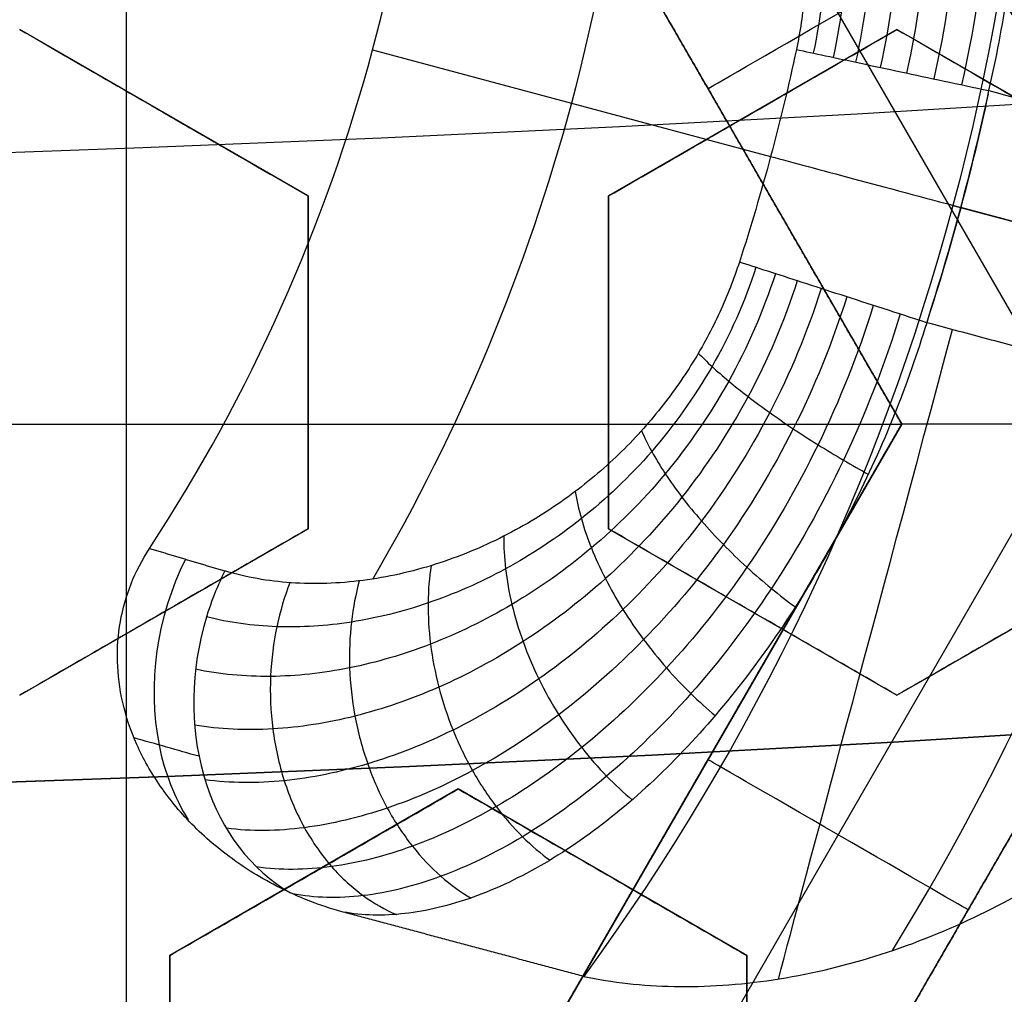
# Model space of a CAD drawing. Header units: centimetres. Extents: x -14.2 to 14.2, y -23.9 to 0.
# Tile 45 of 256: x 0.1095 to 0.1914, y -23.1658 to -23.0847. Entities that reach past the tile are written whole.
import ezdxf

# ---------------------------------------------------------------- set-up
doc = ezdxf.new("R2010")
doc.units = ezdxf.units.CM
doc.layers.add('Default', color=7, linetype='Continuous', true_color=0x000000)

# ---------------------------------------------------------------- blocks, each defined once
blk = doc.blocks.new('Block 10')
at = {"layer": 'Default', "extrusion": (0, -1, 0)}
for centre, radius in [((0, 20, 11.74393517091), 3.15), ((0, 20, 12.75), 3.15), ((0, 20, 12.8), 3.149999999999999), ((0, 20, 12.85), 3.15)]:
    blk.add_arc(centre, radius, 0, 180, dxfattribs=at)
at = {"layer": 'Default', "extrusion": (0, 1, 0)}
for centre, radius in [((0, 20, -11.821967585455), 3.149999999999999), ((0, 20, -11.9), 3.15), ((0, 20, -16.30510174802), 3.097618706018), ((3.552713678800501e-16, 20, -16.41899023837), 3.15), ((0, 20, -16.534495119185), 3.149999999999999), ((0, 20, -16.65), 3.15)]:
    blk.add_arc(centre, radius, 0, 180, dxfattribs=at)

msp = doc.modelspace()

# ---------------------------------------------------------------- linework, layer by layer
at = {"layer": 'Default'}
for p, q in [((0.1578660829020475, -23.05000152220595, -4.3525), (0.197332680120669, -23.11835967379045, -4.3525)), ((0.118400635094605, -23.17421727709, -4.2725), (0.118400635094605, -23.0625, -4.2725)), ((0.1506506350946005, -23.0625, -4.306251), (0.1829007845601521, -23.11835889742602, -4.306251)), ((0.1334999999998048, -23.09936344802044, -3.0025634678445), (0.1095000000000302, -23.08550704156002, -3.0025634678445)), ((0.182499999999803, -23.08550704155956, -3.0197581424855), (0.1585000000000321, -23.09936344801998, -3.0197581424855)), ((0.2064999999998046, -23.09936344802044, -3.0281857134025), (0.1825000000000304, -23.08550704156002, -3.0281857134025)), ((0.1388643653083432, -23.08720859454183, -3.145000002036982), (0.171986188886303, -23.09608356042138, -3.096028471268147)), ((0.1667757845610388, -23.09042957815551, -4.340002), (0.1667757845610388, -23.09042957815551, -4.2725)), ((0.1214999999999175, -23.09243524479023, -3.029158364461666), (0.1214999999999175, -23.09243524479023, -2.975949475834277)), ((0.1704999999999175, -23.09243524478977, -3.046266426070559), (0.1704999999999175, -23.09243524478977, -2.993057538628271)), ((0.1335, -23.12707626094, -3.009668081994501), (0.1335, -23.09936344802, -3.009668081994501)), ((0.1585, -23.09936344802, -3.017997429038), (0.1585, -23.12707626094, -3.017997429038)), ((0.1871606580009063, -23.10014954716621, -3.144999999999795), (0.2260506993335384, -23.1105701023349, -3.08750000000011)), ((0.2260506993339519, -23.11057010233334, -3.0875), (0.1878109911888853, -23.10032380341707, -3.0875)), ((0.1335, -23.11321985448, -3.036079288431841), (0.1335, -23.11321985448, -2.982870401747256)), ((0.1585, -23.11321985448, -3.044425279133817), (0.1585, -23.11321985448, -2.991216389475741)), ((0.05390063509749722, -23.118358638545, -4.2725), (0.1829006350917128, -23.118358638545, -4.2725)), ((0.1829006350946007, -23.11835863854, -4.306251), (0.1506506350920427, -23.17421727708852, -4.306251)), ((0.1506530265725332, -23.17421865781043, -4.340001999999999), (0.1829030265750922, -23.11836001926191, -4.340001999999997)), ((0.1578688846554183, -23.18671642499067, -4.352500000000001), (0.1973339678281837, -23.11836089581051, -4.352499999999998)), ((0.1095000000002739, -23.1409326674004, -3.009668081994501), (0.1335000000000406, -23.12707626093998, -3.009668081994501)), ((0.1585000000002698, -23.12707626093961, -3.024892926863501), (0.1825000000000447, -23.14093266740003, -3.024892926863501)), ((0.1825000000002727, -23.1409326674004, -3.032930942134), (0.2065000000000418, -23.12707626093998, -3.032930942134)), ((0.1723000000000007, -23.186717, -4.306251), (0.2045499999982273, -23.13085836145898, -4.306251)), ((0.1215000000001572, -23.13400446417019, -3.036079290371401), (0.1215000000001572, -23.13400446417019, -2.982870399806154)), ((0.1705000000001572, -23.13400446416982, -3.051496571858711), (0.1705000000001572, -23.13400446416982, -2.998287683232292)), ((0.1667756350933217, -23.14628795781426, -4.340002), (0.1667756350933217, -23.14628795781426, -4.2725)), ((0.1459999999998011, -23.14872689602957, -3.017997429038), (0.1220000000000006, -23.16258330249, -3.017997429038)), ((0.1699999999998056, -23.16258330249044, -3.024892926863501), (0.146000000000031, -23.14872689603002, -3.024892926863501)), ((0.1339999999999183, -23.15565509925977, -3.044425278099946), (0.1339999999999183, -23.15565509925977, -2.991216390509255)), ((0.1579999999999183, -23.15565509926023, -3.051496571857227), (0.1579999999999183, -23.15565509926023, -2.998287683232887)), ((0.188424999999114, -23.15878768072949, -4.340002), (0.188424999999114, -23.15878768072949, -4.2725)), ((0.122, -23.16258330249, -3.0197581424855), (0.122, -23.19029611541, -3.0197581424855)), ((0.17, -23.19029611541, -3.032930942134), (0.17, -23.16258330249, -3.032930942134))]:
    msp.add_line(p, q, dxfattribs=at)
at = {"layer": 'Default', "extrusion": (0, 0, -1)}
for centre, radius, start, end in [((0, -23.05, 3), 0.9, 90, 270), ((0, -23.05, 3.789997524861), 0.9, 90, 270), ((0, -23.05, 4.600000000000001), 0.8550000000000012, 90.00000000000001, 270), ((0, -23.05, 4.286758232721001), 0.835, 90.00000000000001, 270), ((0, -23.05, 4.295), 0.8074999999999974, 90, 270), ((0, -23.05, 4.245), 0.7574999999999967, 90, 270), ((0, -23.05, 3.05), 0.6000000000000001, 90, 270), ((3.07087133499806e-12, -23.0500000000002, 3.144999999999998), 0.1937629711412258, 173.838548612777, 216.1614513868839), ((0, -23.05, 4.3375), 0.82, 180, 0), ((0, -23.05, 4.3125), 0.795, 180, 0), ((0, -23.05, 4.2025), 0.7575000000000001, 180, 0), ((0, -23.05, 4.2725), 0.7275, 180, 0), ((0, -23.05, 3.125), 0.6775000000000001, 180, 0), ((0, -23.05, 3.135), 0.6774999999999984, 180, 0), ((4.440892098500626e-17, -23.05, 3.145), 0.6725, 180, 0), ((4.440892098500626e-17, -23.05, 3.1075), 0.6725, 180, 0), ((4.440892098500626e-17, -23.05, 4.2725), 0.6675, 180, 0), ((0, -23.05, 3.126519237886), 0.6125, 180, 0), ((0, -23.05, 3.145), 0.6075, 180, 0), ((0, -23.05, 3.1125), 0.6075, 180, 0), ((0, -23.05, 4.378480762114), 0.6075, 180, 0), ((0, -23.05, 4.3975), 0.6075, 180, 0), ((0, -23.05, 3.120895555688), 0.5500000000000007, 180, 0), ((3.358955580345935e-09, -23.04999999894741, 3.096028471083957), 0.1780532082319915, 192.0519351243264, 197.9480649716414), ((0, -23.05, 3.0875), 0.1944362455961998, 192.1347994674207, 197.9480649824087)]:
    msp.add_arc(centre, radius, start, end, dxfattribs=at)
at = {"layer": 'Default'}
for centre, radius, start, end in [((-8.96831017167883e-45, -23.05, -4.58), 0.8349999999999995, 270, 90), ((0, -23.05, -4.4333791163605), 0.8349999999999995, 270, 89.99999999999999), ((0, -23.05, -4.207003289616), 0.775, 270, 90), ((0, -23.05, -4.192827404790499), 0.775, 270, 89.99999999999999), ((0, -23.05, -3), 0.6000000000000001, 270, 90), ((0, -23.05, -3.1), 0.6000000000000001, 270, 90), ((0, -23.05, -3.11625), 0.2138939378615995, 328.367959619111, 1.632040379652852), ((0, -23.05, -3.120514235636), 0.1609080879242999, 329.6685323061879, 0.3469132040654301), ((0, -23.05, -4.3125), 0.7825000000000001, 180, 0), ((0, -23.05, -4.287500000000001), 0.7575000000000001, 180, 0), ((0, -23.05, -4.245), 0.7574999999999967, 180, 0), ((0, -23.05, -3.1), 0.7025000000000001, 180, 0), ((0, -23.05, -3.145), 0.6775000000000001, 180, 0), ((0, -23.05, -3.12625), 0.6724999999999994, 180, 0), ((0, -23.05, -4.3675), 0.6675, 180, 0), ((0, -23.05, -4.32), 0.6675000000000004, 180, 0), ((0, -23.05, -4.3975), 0.6375000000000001, 180, 0), ((0, -23.05, -3.1075), 0.6367740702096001, 180, 0), ((4.440892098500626e-17, -23.05, -3.145), 0.6231698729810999, 180, 0), ((0, -23.05, -3.12875), 0.6074999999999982, 180, 0), ((0, -23.05, -4.387990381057), 0.6074999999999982, 180, 0), ((-5.000444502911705e-14, -23.05, -3.129291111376), 0.55000000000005, 180, 0), ((0, -23.05, -3.1125), 0.55, 180, 0), ((0, -23.05, -4.178651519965), 0.775, 270, 0), ((-3.05640446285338e-10, -23.04999999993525, -3.0875), 0.1944362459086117, 345.0000000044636, 347.94806498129), ((-1.292207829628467e-09, -23.04999999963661, -3.0875), 0.1944362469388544, 342.0519350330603, 344.9999999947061)]:
    msp.add_arc(centre, radius, start, end, dxfattribs=at)
at = {"layer": 'Default', "extrusion": (5.962650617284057e-06, -1.62313959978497e-06, 0.9999999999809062)}
msp.add_arc((2.00175323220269e-05, -23.05000544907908, -3.144961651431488), 0.1437615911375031, 326.8070841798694, 3.192919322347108, dxfattribs=at)
at = {"layer": 'Default', "extrusion": (0.5000000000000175, -0.8660254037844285, 0)}
msp.add_arc((-11.38828472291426, -4.340002, 20.08028726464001), 0.0124979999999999, 179.9999999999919, 359.9999999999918, dxfattribs=at)
at = {"layer": 'Default', "extrusion": (0.2588190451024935, 0.9659258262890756, 0)}
msp.add_arc((-6.160215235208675, -3.1075, -22.2645902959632), 0.02, 35.00000001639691, 90.00000000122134, dxfattribs=at)
at = {"layer": 'Default', "extrusion": (-0.9659258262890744, 0.2588190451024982, 0)}
msp.add_arc((22.27459029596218, -3.147500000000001, -6.162175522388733), 0.05999999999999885, 21.13709714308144, 90, dxfattribs=at)
at = {"layer": 'Default', "extrusion": (0.5716122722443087, -0.1531630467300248, 0.8061020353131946)}
msp.add_arc((-22.31459029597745, -6.799603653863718, 1.087140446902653), 0.01999999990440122, 75.75339057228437, 89.99999999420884, dxfattribs=at)
at = {"layer": 'Default', "extrusion": (0.5716122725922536, -0.1531630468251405, 0.8061020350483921)}
msp.add_arc((-22.31459029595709, -6.799603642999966, 1.087140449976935), 0.01999998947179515, 89.9999999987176, 167.8056759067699, dxfattribs=at)
at = {"layer": 'Default', "extrusion": (0.5000000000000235, 0.8660254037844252, 1.776356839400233e-14)}
msp.add_arc((-11.73007667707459, -4.340001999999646, -19.96188587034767), 0.0124979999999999, 180, 0, dxfattribs=at)
at = {"layer": 'Default'}
for points, degree in [([(-4.096018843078e-09, -22.15000495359, -4.579995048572), (0.0235431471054, -22.15000495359, -4.579995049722), (0.07063544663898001, -22.15184318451, -4.579973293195), (0.1409862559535, -22.16017569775, -4.579982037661), (0.2102233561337, -22.17394612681, -4.579979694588), (0.2783909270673, -22.19316196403, -4.579980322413), (0.3447773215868, -22.21765944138, -4.579980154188), (0.4089202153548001, -22.24722175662, -4.579980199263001), (0.4707621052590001, -22.28185098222, -4.579980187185), (0.5295038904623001, -22.32110534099, -4.579980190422), (0.5850604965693, -22.36488898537, -4.579980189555), (0.6370893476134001, -22.4129891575, -4.579980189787), (0.6850100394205, -22.46482907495, -4.579980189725), (0.7288631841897, -22.52044148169, -4.579980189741), (0.7681839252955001, -22.57930260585, -4.579980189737), (0.8026905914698, -22.64090902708, -4.579980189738), (0.8323654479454, -22.70527023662, -4.579980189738), (0.8568215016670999, -22.77157842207, -4.579980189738), (0.8760232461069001, -22.83963047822, -4.579980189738), (0.8898444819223, -22.90913392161, -4.579980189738), (0.8981408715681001, -22.97924562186, -4.579980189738), (0.9009294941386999, -23.04999944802, -4.579980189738), (0.8981411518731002, -23.120750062, -4.579980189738), (0.8898450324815, -23.19086321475, -4.579980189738), (0.8760234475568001, -23.26036834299, -4.579980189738), (0.8568232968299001, -23.32841603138, -4.579980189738), (0.8323660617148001, -23.39472852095, -4.579980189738), (0.8026916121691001, -23.45908876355, -4.579980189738), (0.7681862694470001, -23.52069365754, -4.579980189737), (0.7288638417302, -23.57955763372, -4.579980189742), (0.6850126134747, -23.63516781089, -4.579980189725), (0.6370916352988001, -23.68700868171, -4.579980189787), (0.5850613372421, -23.73511020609, -4.579980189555), (0.5295085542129, -23.77889124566, -4.579980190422), (0.4707636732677, -23.81814817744, -4.579980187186), (0.4089218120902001, -23.85277733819, -4.579980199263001), (0.3447812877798, -23.88233894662, -4.579980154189), (0.2783916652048, -23.90683785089, -4.579980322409), (0.2102250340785, -23.9260534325, -4.579979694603), (0.1409877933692, -23.93982409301, -4.579982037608), (0.07063561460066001, -23.94815682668, -4.579973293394), (0.02354317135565, -23.94999504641, -4.579995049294), (4.096019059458e-09, -23.94999504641, -4.579995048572)], 3), ([(-5.339996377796e-09, -22.17000645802, -4.599993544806), (0.02306651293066, -22.17000645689, -4.599993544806), (0.06904166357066, -22.17182974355, -4.600002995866), (0.1378559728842, -22.17996648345, -4.59999919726), (0.2055461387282, -22.19343352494, -4.600000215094), (0.2722006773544, -22.21222166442, -4.599999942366), (0.3371088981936, -22.23617422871, -4.600000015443), (0.3998249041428, -22.26507881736, -4.599999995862), (0.4602915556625, -22.2989380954, -4.600000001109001), (0.517726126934, -22.33731897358, -4.599999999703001), (0.5720472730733, -22.38012900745, -4.600000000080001), (0.6229187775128, -22.42715937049, -4.599999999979), (0.6697729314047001, -22.47784557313, -4.600000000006), (0.7126508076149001, -22.53222120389, -4.599999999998), (0.7510967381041, -22.58977287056, -4.600000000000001), (0.7848356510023, -22.65000854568, -4.600000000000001), (0.8138506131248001, -22.71293852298, -4.600000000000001), (0.8377625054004, -22.77777137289, -4.600000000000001), (0.8565371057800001, -22.84430942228, -4.600000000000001), (0.8700509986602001, -22.91226725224, -4.600000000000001), (0.8781627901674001, -22.98081882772, -4.600000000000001), (0.8808894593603, -23.04999872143, -4.600000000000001), (0.8781631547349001, -23.11917592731, -4.600000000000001), (0.8700516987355, -23.18772887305, -4.600000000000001), (0.8565375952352, -23.25568824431, -4.600000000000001), (0.8377644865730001, -23.32222251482, -4.600000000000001), (0.8138516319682, -23.38705922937, -4.600000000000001), (0.7848371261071, -23.44998837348, -4.600000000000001), (0.7510995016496, -23.51022269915, -4.600000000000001), (0.7126521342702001, -23.56777698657, -4.599999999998), (0.6697761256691, -23.62215059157, -4.600000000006), (0.6229218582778, -23.67283766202, -4.599999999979), (0.5720491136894, -23.71986933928, -4.600000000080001), (0.5177314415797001, -23.76267714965, -4.599999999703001), (0.4602938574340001, -23.80106061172, -4.600000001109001), (0.3998271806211, -23.83491993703, -4.599999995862), (0.3371134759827, -23.86382390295, -4.600000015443), (0.2722021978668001, -23.88777789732, -4.599999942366), (0.205548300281, -23.90656593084, -4.600000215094), (0.13785759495, -23.92003330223, -4.59999919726), (0.06904173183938, -23.92817027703, -4.600002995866), (0.02306648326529, -23.92999354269, -4.599993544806), (5.339996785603e-09, -23.92999354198, -4.599993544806)], 3), ([(0.1901506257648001, -23.09059794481, -3.0875), (0.1907696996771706, -23.08793937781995, -3.087500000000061), (0.1917924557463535, -23.08250946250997, -3.08787388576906), (0.1926373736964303, -23.07421401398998, -3.089596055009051), (0.1927525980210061, -23.06583764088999, -3.092537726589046), (0.1920838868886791, -23.05754637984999, -3.09674748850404), (0.1905940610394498, -23.04952793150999, -3.102266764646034), (0.1882835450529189, -23.04210109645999, -3.109018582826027), (0.1852087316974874, -23.03553352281, -3.11688943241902), (0.181453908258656, -23.03008464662, -3.125729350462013), (0.1771870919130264, -23.02604102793, -3.135205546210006), (0.1741847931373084, -23.02439800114, -3.141727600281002), (0.1726265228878, -23.02383917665, -3.145000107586)], 3), ([(0.1722987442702, -23.05, -4.340002), (0.18842405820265, -23.077929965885, -4.340002), (0.2045493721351, -23.10585993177, -4.340002)], 2), ([(0.20455, -23.10585863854, -4.2725), (0.188425, -23.07792931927, -4.2725), (0.1723, -23.05, -4.2725)], 2), ([(0.1506506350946, -23.0625, -4.2725), (0.1667756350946, -23.09042931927, -4.2725), (0.1829006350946, -23.11835863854, -4.2725)], 2), ([(0.1829012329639, -23.11835898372, -4.340002), (0.16677593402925, -23.09042949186, -4.340002), (0.1506506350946, -23.0625, -4.340002)], 2), ([(0.1095, -23.08550704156, -3.024214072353), (0.1120098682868, -23.08695611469, -3.02524573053), (0.1171340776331, -23.08991457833, -3.027355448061), (0.1251357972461, -23.0945343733, -3.030659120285), (0.130677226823, -23.09773371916, -3.03295239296), (0.1335, -23.09936344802, -3.03412175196)], 3), ([(0.1095000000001, -23.08550704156, -2.971005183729), (0.1120023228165, -23.08695175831, -2.97203374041), (0.117116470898, -23.08990441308, -2.974139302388), (0.125117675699, -23.09452391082, -2.977442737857), (0.1306694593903, -23.09772923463, -2.979740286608), (0.1335000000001, -23.09936344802, -2.980912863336)], 3), ([(0.1585, -23.09936344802, -3.04273871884), (0.1609802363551, -23.09793148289, -3.043445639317), (0.1660645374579, -23.09499606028, -3.044924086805), (0.174011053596, -23.09040813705, -3.047322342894), (0.1796236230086, -23.08716771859, -3.049074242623), (0.1825, -23.08550704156, -3.049986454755)], 3), ([(0.1585000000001, -23.09936344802, -2.989529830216), (0.1609901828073, -23.0979257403, -2.990239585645), (0.1660877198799, -23.0949826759, -2.991722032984), (0.174035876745, -23.09039380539, -2.994121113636), (0.1796342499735, -23.0871615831, -2.995868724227), (0.1825000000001, -23.08550704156, -2.996777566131)], 3), ([(0.1825000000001, -23.08550704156, -2.996777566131), (0.18250000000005, -23.08550704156, -3.023382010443), (0.1825, -23.08550704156, -3.049986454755)], 2), ([(0.1825, -23.08550704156, -3.049986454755), (0.185013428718, -23.0869581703, -3.050985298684), (0.1901423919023, -23.08991937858, -3.053028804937), (0.1981395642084, -23.09453654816, -3.056230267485), (0.2036788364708, -23.09773464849, -3.058457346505), (0.2065, -23.09936344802, -3.059593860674)], 3), ([(0.1825000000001, -23.08550704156, -2.996777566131), (0.1850092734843, -23.08695577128, -2.997774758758), (0.1901326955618, -23.08991378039, -2.999816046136), (0.1981294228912, -23.09453069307, -3.003017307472), (0.2036744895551, -23.0977321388, -3.005246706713), (0.2065000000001, -23.09936344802, -3.00638497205)], 3), ([(0.1741286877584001, -23.0871771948, -3.096028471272), (0.1748460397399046, -23.08733004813, -3.094980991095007), (0.1764780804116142, -23.08767885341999, -3.093026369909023), (0.1794316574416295, -23.08830939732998, -3.090623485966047), (0.182779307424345, -23.08902478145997, -3.088841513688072), (0.1863982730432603, -23.08979727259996, -3.087745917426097), (0.1889000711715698, -23.09033147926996, -3.087500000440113), (0.1901506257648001, -23.09059794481, -3.0875)], 3), ([(0.1901506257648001, -23.09059794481, -3.0875), (0.2092915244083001, -23.095726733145, -3.0875), (0.2284324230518, -23.10085552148, -3.0875)], 2), ([(0.1335000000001, -23.09936344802, -2.980912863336), (0.13350000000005, -23.09936344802, -3.007517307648), (0.1335, -23.09936344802, -3.03412175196)], 2), ([(0.1335, -23.09936344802, -3.03412175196), (0.1335, -23.10240289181, -3.034505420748), (0.1335, -23.10850743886, -3.035338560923), (0.1335, -23.11770538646, -3.036770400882), (0.1335, -23.12393956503, -3.037852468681), (0.1335, -23.12707626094, -3.038423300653)], 3), ([(0.1335000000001, -23.09936344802, -2.980912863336), (0.1335000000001, -23.10241109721, -2.98129756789), (0.1335, -23.10852656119, -2.982132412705), (0.1335, -23.11772597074, -2.983564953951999), (0.1335000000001, -23.12394837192, -2.984645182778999), (0.1335000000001, -23.12707626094, -2.985214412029)], 3), ([(0.1585, -23.09936344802, -3.04273871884), (0.15850000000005, -23.09936344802, -3.016134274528), (0.1585000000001, -23.09936344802, -2.989529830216)], 2), ([(0.1585, -23.12707626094, -3.04646502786), (0.1585, -23.12397554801, -3.045971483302), (0.1585, -23.11778909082, -3.04503504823), (0.1585, -23.10857379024, -3.043792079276), (0.1585, -23.10243120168, -3.043070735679), (0.1585, -23.09936344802, -3.04273871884)], 3), ([(0.1585000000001, -23.12707626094, -2.993256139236), (0.1585000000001, -23.12397044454, -2.992761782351), (0.1585, -23.11777716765, -2.991824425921), (0.1585, -23.10856269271, -2.990581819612), (0.1585000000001, -23.1024264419, -2.989861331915), (0.1585000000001, -23.09936344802, -2.989529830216)], 3), ([(0.1707677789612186, -23.10531473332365, -3.09419584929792), (0.1698344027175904, -23.10821607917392, -3.094188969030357), (0.167338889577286, -23.11375894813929, -3.094919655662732), (0.1622256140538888, -23.12088577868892, -3.097871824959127), (0.156312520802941, -23.12645803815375, -3.102240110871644), (0.1499443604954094, -23.13063101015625, -3.107674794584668), (0.143475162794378, -23.13345570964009, -3.113844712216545), (0.1370776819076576, -23.13502795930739, -3.120598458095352), (0.1308397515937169, -23.13542531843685, -3.127897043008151), (0.1269122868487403, -23.13487896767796, -3.133055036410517), (0.1250489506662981, -23.1343982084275, -3.135674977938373)], 3), ([(0.1693884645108, -23.10486794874, -3.096028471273), (0.1689373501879, -23.10626062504, -3.096028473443), (0.1678500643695, -23.10905464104, -3.096224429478), (0.1656275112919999, -23.11321928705, -3.097159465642), (0.1627562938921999, -23.11729820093, -3.09882015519), (0.1592278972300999, -23.12115281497, -3.101276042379), (0.1549439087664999, -23.12471313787, -3.104685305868), (0.1498760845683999, -23.12781751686, -3.109172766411), (0.1441448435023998, -23.13019565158, -3.114769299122), (0.1380717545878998, -23.13156474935, -3.121312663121), (0.1319990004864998, -23.1317601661, -3.128578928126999), (0.1283288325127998, -23.13110797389, -3.133506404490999), (0.1265698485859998, -23.13058255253, -3.136028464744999)], 3), ([(0.1849742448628, -23.10991646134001, -3.0875), (0.1837578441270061, -23.1095221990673, -3.087500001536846), (0.1813238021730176, -23.1087345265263, -3.087745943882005), (0.1778030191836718, -23.1075949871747, -3.088841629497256), (0.1745460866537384, -23.10654098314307, -3.090623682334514), (0.1716730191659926, -23.10561037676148, -3.093026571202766), (0.1700860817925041, -23.10509421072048, -3.094981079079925), (0.1693884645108, -23.10486794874, -3.096028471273)], 3), ([(0.1723801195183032, -23.10583699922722, -3.092508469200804), (0.1713786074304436, -23.10897486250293, -3.092495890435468), (0.1687307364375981, -23.11497922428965, -3.093238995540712), (0.1633532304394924, -23.12275791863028, -3.09626882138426), (0.1571541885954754, -23.12890774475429, -3.100770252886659), (0.1504751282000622, -23.1336021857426, -3.106393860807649), (0.1436787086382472, -23.13688463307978, -3.112806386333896), (0.1369321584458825, -23.13885096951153, -3.119870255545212), (0.1303229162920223, -23.13957700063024, -3.127559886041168), (0.1261329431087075, -23.13918845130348, -3.133051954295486), (0.1241383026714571, -23.13876546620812, -3.135859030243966)], 3), ([(0.1742003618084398, -23.10642660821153, -3.091015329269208), (0.1731321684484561, -23.10980194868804, -3.090998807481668), (0.1703441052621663, -23.11627316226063, -3.091765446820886), (0.1647436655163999, -23.12471711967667, -3.094910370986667), (0.1583181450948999, -23.13146632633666, -3.099597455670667), (0.1514044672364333, -23.13670837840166, -3.105472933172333), (0.1443693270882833, -23.14047969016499, -3.1121982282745), (0.1373752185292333, -23.142874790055, -3.119644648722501), (0.1305081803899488, -23.14396756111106, -3.127799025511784), (0.1261396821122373, -23.14376426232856, -3.13366970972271), (0.1240568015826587, -23.14341298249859, -3.136684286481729)], 3), ([(0.1761945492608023, -23.10707256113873, -3.089756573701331), (0.1750624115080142, -23.11068094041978, -3.089738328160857), (0.1721478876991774, -23.11761307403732, -3.090541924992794), (0.1663678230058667, -23.12671219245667, -3.093845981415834), (0.159779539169, -23.13405071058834, -3.098779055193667), (0.1527167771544, -23.139824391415, -3.104976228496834), (0.1455477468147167, -23.144063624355, -3.112087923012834), (0.1384334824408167, -23.14686093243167, -3.119985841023), (0.1314600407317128, -23.14828894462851, -3.12866400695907), (0.1270318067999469, -23.14824972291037, -3.134935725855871), (0.1249233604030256, -23.14796070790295, -3.138162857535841)], 3), ([(0.1783199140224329, -23.10776100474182, -3.088763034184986), (0.177127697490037, -23.11159260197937, -3.088745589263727), (0.1741009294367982, -23.11896819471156, -3.089600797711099), (0.1681823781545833, -23.12868799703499, -3.093110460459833), (0.1614918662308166, -23.13657220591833, -3.098350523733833), (0.1543629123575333, -23.14281704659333, -3.1049353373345), (0.1471638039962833, -23.147447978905, -3.112495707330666), (0.1400583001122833, -23.15055560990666, -3.1208917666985), (0.1331345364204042, -23.15221269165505, -3.130115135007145), (0.1287710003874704, -23.1522634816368, -3.136771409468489), (0.1267029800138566, -23.15200152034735, -3.140192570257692)], 3), ([(0.1805278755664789, -23.10847620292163, -3.088053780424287), (0.1792803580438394, -23.11251623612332, -3.088039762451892), (0.176155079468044, -23.12030697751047, -3.088961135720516), (0.1701334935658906, -23.13059034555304, -3.092720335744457), (0.1633916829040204, -23.13894621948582, -3.098320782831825), (0.1562659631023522, -23.14556325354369, -3.105343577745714), (0.1491229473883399, -23.15046437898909, -3.113388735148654), (0.1421320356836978, -23.15374039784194, -3.122290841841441), (0.1353835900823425, -23.15546760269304, -3.132027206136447), (0.1311825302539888, -23.15550028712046, -3.139005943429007), (0.1292058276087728, -23.15521439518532, -3.142577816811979)], 3), ([(0.1849742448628, -23.10991646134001, -3.0875), (0.1842017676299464, -23.1124629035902, -3.087500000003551), (0.1823951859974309, -23.11758863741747, -3.08785368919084), (0.1789361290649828, -23.12523785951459, -3.089561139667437), (0.1747916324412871, -23.1326239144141, -3.092524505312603), (0.1700637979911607, -23.13950085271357, -3.096754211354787), (0.1648147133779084, -23.14568624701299, -3.102253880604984), (0.1591354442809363, -23.15097817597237, -3.109003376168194), (0.1531784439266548, -23.15513787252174, -3.116890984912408), (0.147195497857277, -23.15797717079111, -3.12572589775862), (0.1414390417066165, -23.15934671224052, -3.135254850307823), (0.1380352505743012, -23.15926144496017, -3.141749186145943), (0.1364187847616, -23.15896866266, -3.144999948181)], 3), ([(0.2232560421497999, -23.120174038, -3.0875), (0.2041151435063, -23.11504524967, -3.0875), (0.1849742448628, -23.10991646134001, -3.0875)], 2), ([(0.1829006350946, -23.11835863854, -4.2725), (0.1667756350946, -23.146287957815, -4.2725), (0.1506506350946, -23.17421727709, -4.2725)], 2), ([(0.1506512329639, -23.17421762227, -4.340002), (0.1667762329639, -23.146288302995, -4.340002), (0.1829012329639, -23.11835898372, -4.340002)], 2), ([(0.1829006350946, -23.11835863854, -4.2725), (0.18290093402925, -23.11835881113, -4.306251), (0.1829012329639, -23.11835898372, -4.340002)], 2), ([(0.1973332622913, -23.11835967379, -4.352499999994), (0.1961468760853, -23.11835967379, -4.352499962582), (0.1938178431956, -23.11836219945, -4.35224832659), (0.1905694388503, -23.11836119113, -4.351174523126), (0.1877840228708, -23.11836143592, -4.349517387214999), (0.1855895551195, -23.11836146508, -4.347437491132), (0.1840327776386, -23.11836110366, -4.345088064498), (0.1831071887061, -23.11836252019, -4.342583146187), (0.1829012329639, -23.11835898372, -4.340857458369), (0.1829012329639, -23.11835898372, -4.340002)], 3), ([(0.1564359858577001, -23.16433228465, -3.145), (0.1588036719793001, -23.16483070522, -3.141849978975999), (0.1638143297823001, -23.16539467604, -3.135577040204), (0.1721472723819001, -23.16484869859, -3.126217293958), (0.1807194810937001, -23.1628614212, -3.11748300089), (0.1889977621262, -23.15959692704, -3.109764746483), (0.1966062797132, -23.15531027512, -3.103256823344), (0.2033250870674, -23.15028308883, -3.098004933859), (0.2090774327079, -23.14476189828, -3.093947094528), (0.2138922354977, -23.13891730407, -3.090962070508), (0.2178441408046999, -23.13283236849, -3.08892720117), (0.2209779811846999, -23.12660616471, -3.087755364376), (0.2225804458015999, -23.12232342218, -3.0875), (0.2232560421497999, -23.120174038, -3.0875)], 3), ([(0.1335, -23.12707626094, -3.038423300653), (0.1307911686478, -23.12864020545, -3.037854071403), (0.1254024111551, -23.13175140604, -3.036773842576), (0.1174354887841, -23.13635111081, -3.03534130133), (0.1121393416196, -23.1394088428, -3.034506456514), (0.1095, -23.1409326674, -3.03412175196)], 3), ([(0.1335000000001, -23.12707626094, -2.985214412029), (0.1307835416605, -23.12864460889, -2.984643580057), (0.1253845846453, -23.13176169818, -2.983561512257), (0.1174189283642, -23.13636067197, -2.982129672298), (0.1121322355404, -23.1394129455, -2.981296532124), (0.1095000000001, -23.1409326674, -2.980912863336)], 3), ([(0.1335000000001, -23.12707626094, -2.985214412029), (0.13350000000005, -23.12707626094, -3.011818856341), (0.1335, -23.12707626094, -3.038423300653)], 2), ([(0.1585000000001, -23.12707626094, -2.993256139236), (0.15850000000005, -23.12707626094, -3.019860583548), (0.1585, -23.12707626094, -3.04646502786)], 2), ([(0.1825, -23.1409326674, -3.056529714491), (0.1797774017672, -23.13936077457, -3.055387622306), (0.1743694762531, -23.13623850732, -3.053119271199), (0.1663675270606, -23.1316185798, -3.049763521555), (0.161109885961, -23.1285830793, -3.047559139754), (0.1585, -23.12707626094, -3.04646502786)], 3), ([(0.1825000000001, -23.1409326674, -3.003320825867), (0.179779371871, -23.13936191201, -3.002179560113), (0.1743740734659, -23.13624116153, -2.999912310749), (0.1663721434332, -23.13162124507, -2.996556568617), (0.1611118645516, -23.12858422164, -2.994351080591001), (0.1585000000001, -23.12707626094, -2.993256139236)], 3), ([(0.2065, -23.12707626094, -3.062541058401), (0.2037400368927, -23.12866972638, -3.061802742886), (0.1982826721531, -23.13182053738, -3.060372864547), (0.1903096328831, -23.13642377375, -3.058375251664), (0.1850852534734, -23.13944007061, -3.057129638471), (0.1825, -23.1409326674, -3.056529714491)], 3), ([(0.2065000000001, -23.12707626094, -3.009332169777), (0.2037338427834, -23.12867330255, -3.00859219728), (0.1982682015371, -23.131828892, -3.007160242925), (0.1902958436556, -23.13643173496, -3.005163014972), (0.1850793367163, -23.13944348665, -3.003919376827), (0.1825000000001, -23.1409326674, -3.003320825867)], 3), ([(0.1320407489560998, -23.15738235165, -3.14499999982), (0.1304511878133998, -23.15664534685, -3.14499999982), (0.1275451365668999, -23.1549671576, -3.145000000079), (0.1238943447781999, -23.15191602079, -3.144999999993), (0.1210782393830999, -23.14853555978, -3.144999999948), (0.1191159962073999, -23.14502476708, -3.145000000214), (0.1179551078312, -23.14151932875, -3.144999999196), (0.1175240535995, -23.13808207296, -3.145000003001), (0.1177729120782, -23.1347709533, -3.144999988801), (0.1186649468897, -23.13162524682, -3.145000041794), (0.1196837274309, -23.12965489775, -3.144999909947), (0.1203055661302, -23.1287040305, -3.144999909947)], 3), ([(0.1203055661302, -23.1287040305, -3.144999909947), (0.1234377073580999, -23.129643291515, -3.140514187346), (0.1265698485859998, -23.13058255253, -3.136028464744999)], 2), ([(0.20455, -23.13085836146, -4.340002), (0.188425, -23.15878768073, -4.340002), (0.1723, -23.186717, -4.340002)], 2), ([(0.1723, -23.186717, -4.2725), (0.188425, -23.15878768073, -4.2725), (0.20455, -23.13085836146, -4.2725)], 2), ([(0.1825000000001, -23.1409326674, -3.003320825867), (0.18250000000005, -23.1409326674, -3.029925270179), (0.1825, -23.1409326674, -3.056529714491)], 2), ([(0.1244255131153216, -23.14600811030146, -3.137438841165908), (0.1226217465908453, -23.14549752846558, -3.139959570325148), (0.1208179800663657, -23.14498694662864, -3.142480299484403), (0.1190142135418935, -23.14447636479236, -3.145001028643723)], 3), ([(0.122, -23.16258330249, -3.04273871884), (0.1246526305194, -23.16105180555, -3.043070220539), (0.1299667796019, -23.15798368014, -3.043790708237), (0.1379467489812, -23.15337644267, -3.045033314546), (0.1433102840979, -23.15027980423, -3.045970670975), (0.146, -23.14872689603, -3.04646502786)], 3), ([(0.122, -23.16258330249, -2.989529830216), (0.1246567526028, -23.16104942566, -2.989861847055), (0.1299763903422, -23.15797813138, -2.990583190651), (0.1379570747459, -23.15337048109, -2.991826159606), (0.1433147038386, -23.15027725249, -2.992762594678), (0.1460000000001, -23.14872689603, -2.993256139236)], 3), ([(0.1460000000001, -23.14872689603, -2.993256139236), (0.14600000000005, -23.14872689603, -3.019860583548), (0.146, -23.14872689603, -3.04646502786)], 2), ([(0.146, -23.14872689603, -3.04646502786), (0.1486118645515, -23.15023485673, -3.047559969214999), (0.153872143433, -23.15327188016, -3.049765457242), (0.1618740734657, -23.15789179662, -3.053121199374), (0.167279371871, -23.16101254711, -3.055388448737), (0.17, -23.16258330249, -3.056529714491)], 3), ([(0.1460000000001, -23.14872689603, -2.993256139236), (0.1486098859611, -23.15023371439, -2.99435025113), (0.1538675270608, -23.1532692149, -2.996554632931), (0.1618694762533, -23.15788914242, -2.999910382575), (0.1672774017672, -23.16101140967, -3.002178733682), (0.1700000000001, -23.16258330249, -3.003320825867)], 3), ([(0.1364187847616, -23.15896866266, -3.144999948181), (0.1359130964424, -23.15883318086, -3.144999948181), (0.1349145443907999, -23.15853454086, -3.145000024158), (0.1334475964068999, -23.15800253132, -3.144999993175), (0.1325047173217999, -23.15759763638, -3.14499999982), (0.1320407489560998, -23.15738235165, -3.14499999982)], 3), ([(0.1564359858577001, -23.16433228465, -3.145), (0.1464273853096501, -23.161650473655, -3.1449999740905), (0.1364187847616, -23.15896866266, -3.144999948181)], 2), ([(0.122, -23.16258330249, -2.989529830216), (0.122, -23.16258330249, -3.016134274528), (0.122, -23.16258330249, -3.04273871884)], 2), ([(0.122, -23.19029611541, -3.049986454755), (0.122, -23.18698703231, -3.04907761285), (0.122, -23.18052258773, -3.047330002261), (0.122, -23.17134484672, -3.044930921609), (0.122, -23.16545871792, -3.043448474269), (0.122, -23.16258330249, -3.04273871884)], 3), ([(0.122, -23.19029611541, -2.996777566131), (0.122, -23.18697476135, -2.995865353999), (0.122, -23.18049392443, -2.994113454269), (0.122, -23.17131807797, -2.991715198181), (0.122, -23.16544723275, -2.990236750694), (0.122, -23.16258330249, -2.989529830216)], 3), ([(0.1700000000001, -23.16258330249, -3.003320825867), (0.17000000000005, -23.16258330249, -3.029925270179), (0.17, -23.16258330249, -3.056529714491)], 2), ([(0.17, -23.16258330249, -3.056529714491), (0.17, -23.16556166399, -3.057128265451), (0.17, -23.17158516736, -3.058371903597), (0.17, -23.1807908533, -3.060369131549), (0.17, -23.18710203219, -3.061801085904), (0.17, -23.19029611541, -3.062541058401)], 3), ([(0.1700000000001, -23.16258330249, -3.003320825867), (0.1700000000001, -23.16556849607, -3.003920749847), (0.17, -23.17160108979, -3.005166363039), (0.17, -23.18080756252, -3.007163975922), (0.1700000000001, -23.18710918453, -3.008593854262), (0.1700000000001, -23.19029611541, -3.009332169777)], 3)]:
    msp.add_open_spline(points, degree=degree, dxfattribs=at)
for points, knots in [([(0.1644799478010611, -23.02349051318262, -3.142562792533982), (0.1663477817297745, -23.02423679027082, -3.138967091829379), (0.1699336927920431, -23.02633216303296, -3.132061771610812), (0.1748878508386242, -23.03117502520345, -3.122383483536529), (0.1785953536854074, -23.03646617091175, -3.114917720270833), (0.1811923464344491, -23.04140846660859, -3.109430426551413), (0.1829463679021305, -23.04546312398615, -3.105555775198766), (0.1844870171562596, -23.04991905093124, -3.101918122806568), (0.1861974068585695, -23.05639411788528, -3.097448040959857), (0.1875843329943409, -23.06532652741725, -3.092740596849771), (0.1877102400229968, -23.07705388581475, -3.088976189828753), (0.1865348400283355, -23.08536858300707, -3.088042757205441), (0.1855659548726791, -23.08961909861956, -3.088057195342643)], [0.0204194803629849, 0.0204194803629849, 0.0204194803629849, 0.0204194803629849, 0.1493807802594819, 0.2783420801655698, 0.4073033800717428, 0.4717840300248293, 0.5362646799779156, 0.6007453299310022, 0.6652259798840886, 0.7941872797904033, 0.9231485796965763, 1.052109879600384, 1.052109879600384, 1.052109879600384, 1.052109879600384]), ([(0.1681810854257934, -23.02303735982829, -3.145000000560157), (0.1699716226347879, -23.02366101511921, -3.141338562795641), (0.1734252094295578, -23.02553908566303, -3.134234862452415), (0.1782036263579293, -23.03016001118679, -3.12415587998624), (0.1817769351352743, -23.03537917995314, -3.116296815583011), (0.1842671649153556, -23.04033187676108, -3.110489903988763), (0.1859401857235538, -23.04442925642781, -3.106376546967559), (0.1873974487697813, -23.04895900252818, -3.102505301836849), (0.1889943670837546, -23.05557561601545, -3.097736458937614), (0.1902364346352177, -23.06477605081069, -3.092693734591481), (0.1901844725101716, -23.07696734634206, -3.088641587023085), (0.1888920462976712, -23.08566277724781, -3.087628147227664), (0.1878693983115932, -23.09011089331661, -3.087636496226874)], [0.02127507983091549, 0.02127507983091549, 0.02127507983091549, 0.02127507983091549, 0.1493807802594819, 0.2783420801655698, 0.4073033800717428, 0.4717840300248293, 0.5362646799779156, 0.6007453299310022, 0.6652259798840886, 0.7941872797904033, 0.9231485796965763, 1.052109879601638, 1.052109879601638, 1.052109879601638, 1.052109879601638]), ([(0.1607046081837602, -23.02502912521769, -3.14017801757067), (0.1626399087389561, -23.02584177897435, -3.136734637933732), (0.1663554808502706, -23.02803252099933, -3.130149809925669), (0.1714964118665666, -23.03290173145, -3.120980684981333), (0.1753575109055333, -23.03811855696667, -3.113939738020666), (0.1780765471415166, -23.04294350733, -3.1087781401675), (0.1799225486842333, -23.04688117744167, -3.105138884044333), (0.1815568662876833, -23.05119307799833, -3.101725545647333), (0.1833937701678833, -23.05743925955, -3.097535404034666), (0.1849401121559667, -23.06601316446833, -3.093130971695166), (0.1852572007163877, -23.07720179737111, -3.089617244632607), (0.184205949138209, -23.08510025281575, -3.088750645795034), (0.1832955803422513, -23.08913436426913, -3.088768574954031)], [0.02041948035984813, 0.02041948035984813, 0.02041948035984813, 0.02041948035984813, 0.1493807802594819, 0.2783420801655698, 0.4073033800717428, 0.4717840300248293, 0.5362646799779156, 0.6007453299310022, 0.6652259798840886, 0.7941872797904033, 0.9231485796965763, 1.052109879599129, 1.052109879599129, 1.052109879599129, 1.052109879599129]), ([(0.1571440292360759, -23.02764672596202, -3.138150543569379), (0.1591280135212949, -23.0284556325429, -3.134902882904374), (0.1629429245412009, -23.03060086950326, -3.128699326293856), (0.1682405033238, -23.03529642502, -3.120072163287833), (0.1722376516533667, -23.04029151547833, -3.113449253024), (0.1750681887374, -23.04489567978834, -3.108594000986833), (0.1769994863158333, -23.04864640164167, -3.105170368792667), (0.1787216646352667, -23.05274933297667, -3.1019582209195), (0.1806788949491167, -23.058687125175, -3.098014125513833), (0.1823796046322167, -23.06682280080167, -3.093867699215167), (0.1828850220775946, -23.07741030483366, -3.090560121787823), (0.1819592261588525, -23.0848647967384, -3.089745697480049), (0.1811105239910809, -23.08866784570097, -3.089764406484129)], [0.02041948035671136, 0.02041948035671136, 0.02041948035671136, 0.02041948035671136, 0.1493807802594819, 0.2783420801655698, 0.4073033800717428, 0.4717840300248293, 0.5362646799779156, 0.6007453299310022, 0.6652259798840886, 0.7941872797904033, 0.9231485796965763, 1.052109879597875, 1.052109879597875, 1.052109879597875, 1.052109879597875]), ([(0.1541232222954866, -23.03115874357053, -3.136675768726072), (0.1561160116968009, -23.03190009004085, -3.133642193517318), (0.1599603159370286, -23.03387518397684, -3.12783549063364), (0.1653318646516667, -23.038227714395, -3.119729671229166), (0.1694097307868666, -23.04288050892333, -3.113485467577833), (0.1723148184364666, -23.047181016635, -3.108897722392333), (0.17430670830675, -23.05068956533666, -3.105658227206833), (0.1760945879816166, -23.05453240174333, -3.102615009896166), (0.1781464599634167, -23.06009927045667, -3.098873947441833), (0.1799767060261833, -23.06773507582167, -3.094934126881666), (0.1806513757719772, -23.07767582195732, -3.091785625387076), (0.1798464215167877, -23.08466795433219, -3.091008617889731), (0.1790607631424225, -23.0882302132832, -3.091025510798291)], [0.02041948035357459, 0.02041948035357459, 0.02041948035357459, 0.02041948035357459, 0.1493807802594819, 0.2783420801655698, 0.4073033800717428, 0.4717840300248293, 0.5362646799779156, 0.6007453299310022, 0.6652259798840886, 0.7941872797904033, 0.9231485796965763, 1.052109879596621, 1.052109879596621, 1.052109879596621, 1.052109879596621]), ([(0.1518754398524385, -23.03522889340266, -3.135855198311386), (0.153827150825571, -23.03586313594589, -3.133030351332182), (0.1576097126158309, -23.03759169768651, -3.127597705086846), (0.1629396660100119, -23.04149889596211, -3.119955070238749), (0.1670167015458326, -23.04573709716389, -3.114031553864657), (0.1699400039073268, -23.04968436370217, -3.109663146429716), (0.171954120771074, -23.05291787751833, -3.106571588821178), (0.1737727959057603, -23.05646952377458, -3.103662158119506), (0.1758780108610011, -23.06162650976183, -3.100079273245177), (0.1777965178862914, -23.0687240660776, -3.096295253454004), (0.1786073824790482, -23.07799212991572, -3.093261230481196), (0.1779132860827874, -23.08451374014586, -3.092508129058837), (0.177190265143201, -23.08783085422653, -3.092520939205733)], [0.02041948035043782, 0.02041948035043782, 0.02041948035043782, 0.02041948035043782, 0.1493807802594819, 0.2783420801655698, 0.4073033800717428, 0.4717840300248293, 0.5362646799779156, 0.6007453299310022, 0.6652259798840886, 0.7941872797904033, 0.9231485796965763, 1.052109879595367, 1.052109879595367, 1.052109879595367, 1.052109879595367]), ([(0.1504866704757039, -23.03946810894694, -3.13567588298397), (0.152352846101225, -23.03998598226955, -3.133039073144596), (0.1559884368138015, -23.04145045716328, -3.127936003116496), (0.1611596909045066, -23.04488906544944, -3.120683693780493), (0.1651476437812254, -23.04869578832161, -3.115019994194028), (0.1680256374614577, -23.05227784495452, -3.110823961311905), (0.1700176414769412, -23.05522845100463, -3.107846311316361), (0.1718258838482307, -23.05848011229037, -3.105038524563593), (0.1739345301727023, -23.06321439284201, -3.101573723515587), (0.1758896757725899, -23.06976065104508, -3.097901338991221), (0.1767938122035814, -23.07835085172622, -3.094943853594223), (0.1761963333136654, -23.08440417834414, -3.094203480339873), (0.1755339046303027, -23.08747721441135, -3.094210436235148)], [0.02041948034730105, 0.02041948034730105, 0.02041948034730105, 0.02041948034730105, 0.1493807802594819, 0.2783420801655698, 0.4073033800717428, 0.4717840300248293, 0.5362646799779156, 0.6007453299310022, 0.6652259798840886, 0.7941872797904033, 0.9231485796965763, 1.052109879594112, 1.052109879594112, 1.052109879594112, 1.052109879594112]), ([(0.1499039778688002, -23.04349843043, -3.136028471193), (0.1516863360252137, -23.04392091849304, -3.133511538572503), (0.1551779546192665, -23.04513286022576, -3.128599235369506), (0.1602486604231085, -23.04827115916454, -3.12146355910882), (0.1648023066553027, -23.05245349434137, -3.114956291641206), (0.1685827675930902, -23.05735032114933, -3.10935962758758), (0.1714557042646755, -23.06256529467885, -3.104829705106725), (0.1734166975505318, -23.06781132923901, -3.101381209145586), (0.1745700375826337, -23.07290943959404, -3.098897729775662), (0.175037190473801, -23.07790420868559, -3.097210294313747), (0.1748898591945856, -23.08267810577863, -3.096252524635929), (0.1744413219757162, -23.08570803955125, -3.096029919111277), (0.1741286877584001, -23.0871771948, -3.096028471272)], [0, 0, 0, 0, 0.07046053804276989, 0.1409212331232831, 0.2113819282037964, 0.2818426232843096, 0.3523033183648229, 0.4227640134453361, 0.4932247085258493, 0.5636854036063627, 0.6341460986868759, 0.7046067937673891, 0.7046067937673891, 0.7046067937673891, 0.7046067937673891]), ([(0.1827676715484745, -23.10920171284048, -3.087634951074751), (0.1814702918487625, -23.11343122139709, -3.087626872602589), (0.1782590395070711, -23.12159948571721, -3.088627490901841), (0.1721619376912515, -23.13237079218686, -3.092672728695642), (0.165406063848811, -23.14110133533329, -3.098671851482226), (0.1583325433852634, -23.14796611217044, -3.106158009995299), (0.1513034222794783, -23.15299102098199, -3.114688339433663), (0.1444941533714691, -23.15627278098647, -3.124058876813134), (0.1380116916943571, -23.15789379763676, -3.134195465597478), (0.1340395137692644, -23.15780380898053, -3.14136768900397), (0.1321920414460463, -23.15745195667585, -3.145000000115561)], [0.02049790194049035, 0.02049790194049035, 0.02049790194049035, 0.02049790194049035, 0.1494656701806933, 0.2784334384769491, 0.4074012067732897, 0.5363689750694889, 0.6653367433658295, 0.7943045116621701, 0.9232722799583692, 1.05121411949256, 1.05121411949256, 1.05121411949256, 1.05121411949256]), ([(0.1659704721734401, -23.11244725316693, -3.097057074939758), (0.1663088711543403, -23.11280011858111, -3.096426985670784), (0.1670701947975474, -23.11354511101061, -3.095201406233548), (0.1684585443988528, -23.11476200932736, -3.093522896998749), (0.1700750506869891, -23.11605496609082, -3.092055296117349), (0.1718875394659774, -23.11739423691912, -3.090843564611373), (0.173853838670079, -23.11874744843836, -3.089920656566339), (0.1759242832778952, -23.12008155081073, -3.089305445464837), (0.1780403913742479, -23.12136217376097, -3.089002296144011), (0.1794486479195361, -23.12216389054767, -3.088999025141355), (0.1801421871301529, -23.12254715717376, -3.089042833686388)], [0.02997772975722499, 0.02997772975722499, 0.02997772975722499, 0.02997772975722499, 0.07520173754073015, 0.1204946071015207, 0.1657874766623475, 0.2110803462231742, 0.256373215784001, 0.3016660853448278, 0.3469589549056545, 0.3919030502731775, 0.3919030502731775, 0.3919030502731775, 0.3919030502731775]), ([(0.1612476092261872, -23.11890196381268, -3.099886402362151), (0.1614829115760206, -23.11945089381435, -3.099269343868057), (0.1620460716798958, -23.12060521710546, -3.098075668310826), (0.1631715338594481, -23.12247145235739, -3.096472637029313), (0.164566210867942, -23.12442856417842, -3.095117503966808), (0.1662005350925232, -23.12642225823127, -3.094061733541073), (0.1680303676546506, -23.12839495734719, -3.0933404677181), (0.1700003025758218, -23.13029030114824, -3.0929695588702), (0.1720374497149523, -23.13204831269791, -3.092944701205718), (0.1734033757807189, -23.13310783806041, -3.093139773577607), (0.1740745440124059, -23.13360202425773, -3.093282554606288)], [0.02997779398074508, 0.02997779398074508, 0.02997779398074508, 0.02997779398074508, 0.07520173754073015, 0.1204946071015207, 0.1657874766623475, 0.2110803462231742, 0.256373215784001, 0.3016660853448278, 0.3469589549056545, 0.3914752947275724, 0.3914752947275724, 0.3914752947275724, 0.3914752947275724]), ([(0.1557256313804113, -23.12396767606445, -3.104102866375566), (0.1558434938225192, -23.12468398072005, -3.103511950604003), (0.1561822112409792, -23.12619551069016, -3.10237910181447), (0.1570193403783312, -23.12864649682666, -3.100907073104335), (0.1581859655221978, -23.131210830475, -3.099735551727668), (0.1596575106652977, -23.13380098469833, -3.098923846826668), (0.1613867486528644, -23.13632465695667, -3.098507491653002), (0.1633082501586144, -23.13869425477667, -3.098494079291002), (0.1653335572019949, -23.14082325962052, -3.098860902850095), (0.1667056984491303, -23.14205588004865, -3.099326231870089), (0.1673807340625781, -23.14261726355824, -3.099601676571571)], [0.02997785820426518, 0.02997785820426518, 0.02997785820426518, 0.02997785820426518, 0.07520173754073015, 0.1204946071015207, 0.1657874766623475, 0.2110803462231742, 0.256373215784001, 0.3016660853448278, 0.3469589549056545, 0.3913930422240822, 0.3913930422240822, 0.3913930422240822, 0.3913930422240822]), ([(0.1497814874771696, -23.12768843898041, -3.109342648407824), (0.1497710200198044, -23.12854600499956, -3.108792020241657), (0.1498633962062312, -23.1303670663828, -3.107750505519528), (0.1503878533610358, -23.13334351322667, -3.106464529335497), (0.1513188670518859, -23.136461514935, -3.105542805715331), (0.1526420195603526, -23.13958995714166, -3.105051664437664), (0.1543074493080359, -23.14259055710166, -3.10502242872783), (0.1562355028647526, -23.14533618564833, -3.105446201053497), (0.1583258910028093, -23.14772473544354, -3.106275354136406), (0.1597619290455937, -23.1490417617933, -3.1070484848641), (0.1604744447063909, -23.14962733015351, -3.107474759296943)], [0.02997792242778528, 0.02997792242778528, 0.02997792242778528, 0.02997792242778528, 0.07520173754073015, 0.1204946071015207, 0.1657874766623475, 0.2110803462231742, 0.256373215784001, 0.3016660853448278, 0.3469589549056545, 0.3920486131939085, 0.3920486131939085, 0.3920486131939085, 0.3920486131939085]), ([(0.123295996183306, -23.12960075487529, -3.140716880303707), (0.1209079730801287, -23.13434385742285, -3.139923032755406), (0.1197168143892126, -23.14269748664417, -3.14066711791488), (0.1223881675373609, -23.14946015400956, -3.143852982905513), (0.1235230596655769, -23.15130116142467, -3.145009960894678)], [4.291687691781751e-06, 4.291687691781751e-06, 4.291687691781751e-06, 4.291687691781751e-06, 0.5, 0.7282408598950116, 0.7282408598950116, 0.7282408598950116, 0.7282408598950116]), ([(0.1437278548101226, -23.13014065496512, -3.115298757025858), (0.1435823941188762, -23.13111363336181, -3.114803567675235), (0.1434128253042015, -23.13319596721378, -3.113885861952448), (0.1436041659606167, -23.13663637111, -3.112842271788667), (0.1442927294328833, -23.14025198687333, -3.112234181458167), (0.14548191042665, -23.14385761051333, -3.1121314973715), (0.1471208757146, -23.14725739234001, -3.112553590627), (0.1491110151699, -23.15027739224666, -3.113464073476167), (0.1513286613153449, -23.15279853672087, -3.114781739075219), (0.1528695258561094, -23.15410396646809, -3.115857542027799), (0.153637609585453, -23.15466387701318, -3.116426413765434)], [0.02997798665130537, 0.02997798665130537, 0.02997798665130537, 0.02997798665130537, 0.07520173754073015, 0.1204946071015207, 0.1657874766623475, 0.2110803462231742, 0.256373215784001, 0.3016660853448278, 0.3469589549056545, 0.3924856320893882, 0.3924856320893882, 0.3924856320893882, 0.3924856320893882]), ([(0.1319749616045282, -23.13155640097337, -3.128750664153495), (0.1315423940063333, -23.132685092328, -3.128428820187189), (0.1308033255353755, -23.13514400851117, -3.127892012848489), (0.1302573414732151, -23.13931644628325, -3.127553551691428), (0.1304288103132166, -23.14374548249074, -3.127801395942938), (0.1313907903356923, -23.14810927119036, -3.128686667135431), (0.1330993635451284, -23.15206425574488, -3.130165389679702), (0.135397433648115, -23.15532895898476, -3.13210362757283), (0.1380611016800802, -23.1577489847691, -3.134316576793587), (0.1399247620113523, -23.15878616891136, -3.135848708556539), (0.1408472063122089, -23.15917559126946, -3.136604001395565)], [0.02997811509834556, 0.02997811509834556, 0.02997811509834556, 0.02997811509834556, 0.07520173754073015, 0.1204946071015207, 0.1657874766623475, 0.2110803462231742, 0.256373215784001, 0.3016660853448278, 0.3469589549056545, 0.3923438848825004, 0.3923438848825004, 0.3923438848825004, 0.3923438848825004]), ([(0.1377532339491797, -23.13140874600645, -3.121796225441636), (0.1374667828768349, -23.13247220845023, -3.121375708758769), (0.1370197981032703, -23.13476791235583, -3.120622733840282), (0.1368548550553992, -23.13860897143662, -3.119889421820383), (0.1372909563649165, -23.14266367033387, -3.119666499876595), (0.138359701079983, -23.14668275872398, -3.120020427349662), (0.140011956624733, -23.15040159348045, -3.120947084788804), (0.1421240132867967, -23.153593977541, -3.122369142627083), (0.1445325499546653, -23.15612224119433, -3.124160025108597), (0.1462170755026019, -23.15732885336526, -3.125498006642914), (0.1470561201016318, -23.15781956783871, -3.126181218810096)], [0.02997805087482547, 0.02997805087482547, 0.02997805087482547, 0.02997805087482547, 0.07520173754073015, 0.1204946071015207, 0.1657874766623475, 0.2110803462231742, 0.256373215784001, 0.3016660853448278, 0.3469589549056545, 0.3925843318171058, 0.3925843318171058, 0.3925843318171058, 0.3925843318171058])]:
    msp.add_open_spline(points, degree=3, knots=knots, dxfattribs=at)

# ---------------------------------------------------------------- block references
at = {"layer": 'Default', "extrusion": (0, -1, 0)}
msp.add_blockref('Block 10', (0, 0), dxfattribs=at)

doc.saveas('drawing.dxf')
